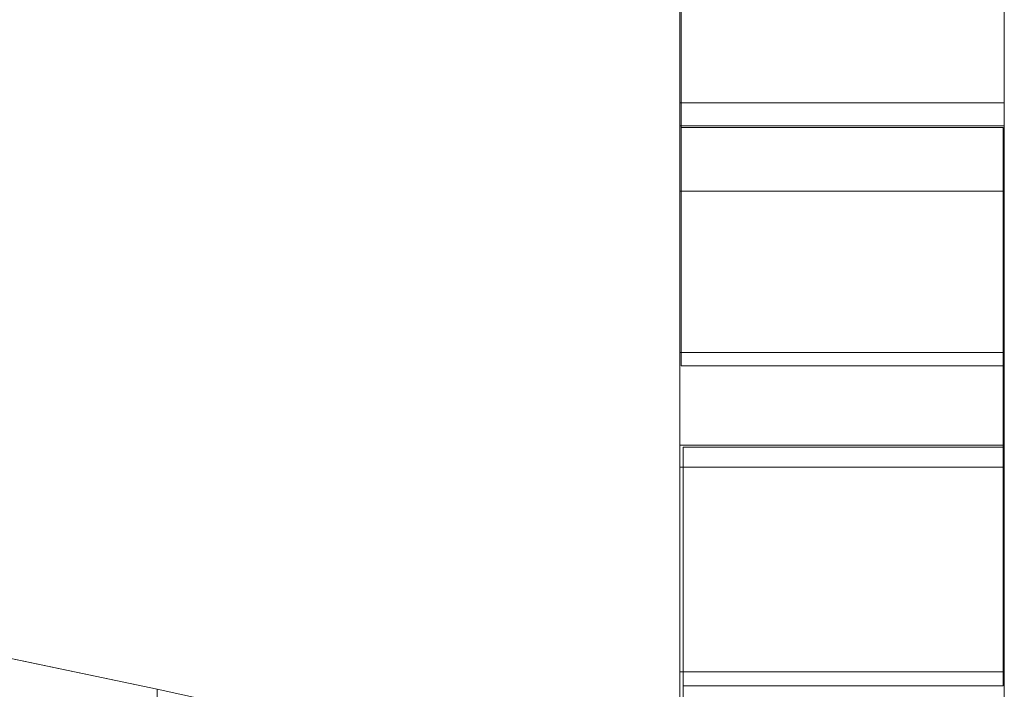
# Model space of a CAD drawing. Header units: millimetres. Extents: x -211 to 218, y -248 to 286.
# Tile 174 of 214: x 189 to 208, y 130 to 142. Entities that reach past the tile are written whole.
import ezdxf

# ---------------------------------------------------------------- set-up
doc = ezdxf.new("R2010")
doc.units = ezdxf.units.MM
doc.header["$LTSCALE"] = 25.4
doc.layers.add('None', color=7, linetype='Continuous', lineweight=9)

msp = doc.modelspace()

# ---------------------------------------------------------------- linework, layer by layer
at = {"layer": 'None', "color": 7, "linetype": 'Continuous', "lineweight": 9}
for points, invisible_edges in [([(192.074, 284.056, -413.215), (189.18, 284.524, -413.653), (107.238, 140.472, -25.177)], 10), ([(107.238, 140.472, -25.177), (109.419, 138.834, -21.355), (192.074, 284.056, -413.215)], 11), ([(194.371, 283.288, -413.016), (192.074, 284.056, -413.215), (109.419, 138.834, -21.355)], 10), ([(109.419, 138.834, -21.355), (109.604, 138.772, -21.339), (194.874, 283.119, -412.972), (194.371, 283.288, -413.016)], 10), ([(109.604, 138.772, -21.339), (112.22, 137.897, -21.111), (194.874, 283.119, -412.972)], 10), ([(196.82, 282.097, -412.941), (194.874, 283.119, -412.972), (112.22, 137.897, -21.111)], 10), ([(112.22, 137.897, -21.111), (114.511, 136.693, -21.074), (197.497, 281.741, -412.93), (196.82, 282.097, -412.941)], 10), ([(114.511, 136.693, -21.074), (114.842, 136.519, -21.069), (197.497, 281.741, -412.93)], 10), ([(199.067, 280.561, -413.036), (197.497, 281.741, -412.93), (114.842, 136.519, -21.069), (116.677, 135.139, -21.193)], 10), ([(116.677, 135.139, -21.193), (117.208, 134.741, -21.229), (199.862, 279.963, -413.09), (199.067, 280.561, -413.036)], 10), ([(201.072, 278.701, -413.302), (199.862, 279.963, -413.09), (117.208, 134.741, -21.229), (118.607, 133.281, -21.475)], 10), ([(118.607, 133.281, -21.475), (119.244, 132.617, -21.586), (201.898, 277.84, -413.447), (201.072, 278.701, -413.302)], 10), ([(202.789, 276.537, -413.742), (201.898, 277.84, -413.447), (119.244, 132.617, -21.586), (120.256, 131.138, -21.921)], 10), ([(120.256, 131.138, -21.921), (120.888, 130.213, -22.131), (203.543, 275.435, -413.991), (202.789, 276.537, -413.742)], 10), ([(204.159, 274.098, -414.357), (203.543, 275.435, -413.991), (120.888, 130.213, -22.131)], 10), ([(120.888, 130.213, -22.131), (121.027, 129.912, -22.213), (204.746, 272.823, -414.705), (204.159, 274.098, -414.357)], 10), ([(204.746, 272.823, -414.705), (121.027, 129.912, -22.213), (121.569, 128.735, -22.535)], 9), ([(121.569, 128.735, -22.535), (122.092, 127.601, -22.845), (204.746, 272.823, -414.705)], 10), ([(205.116, 271.427, -415.145), (204.746, 272.823, -414.705), (122.092, 127.601, -22.845), (122.485, 126.115, -23.313)], 10), ([(205.325, 270.639, -415.393), (205.116, 271.427, -415.145), (122.485, 126.115, -23.313)], 10), ([(122.485, 126.115, -23.313), (122.817, 124.861, -23.707), (205.472, 270.083, -415.568), (205.325, 270.639, -415.393)], 10), ([(205.593, 268.59, -416.096), (205.472, 270.083, -415.568), (122.817, 124.861, -23.707), (122.941, 123.337, -24.246)], 10), ([(122.941, 123.337, -24.246), (123.043, 122.075, -24.692), (205.698, 267.297, -416.553), (205.593, 268.59, -416.096)], 10), ([(205.532, 265.679, -417.187), (205.698, 267.297, -416.553), (123.043, 122.075, -24.692), (122.953, 121.193, -25.038)], 10), ([(205.417, 264.551, -417.63), (205.532, 265.679, -417.187), (122.953, 121.193, -25.038), (122.881, 120.491, -25.313)], 10), ([(205.051, 263.318, -418.164), (205.417, 264.551, -417.63), (122.762, 119.329, -25.769)], 10), ([(122.881, 120.491, -25.313), (122.762, 119.329, -25.769), (205.417, 264.551, -417.63)], 10), ([(122.762, 119.329, -25.769), (122.275, 117.686, -26.481), (204.901, 262.812, -418.383), (205.051, 263.318, -418.164)], 10), ([(122.275, 117.686, -26.481), (121.983, 116.705, -26.906), (204.638, 261.927, -418.766), (204.901, 262.812, -418.383)], 10), ([(203.701, 260.117, -419.635), (204.638, 261.927, -418.766), (121.983, 116.705, -26.906), (121.123, 115.043, -27.703)], 10), ([(121.123, 115.043, -27.703), (120.865, 114.546, -27.942), (203.384, 259.506, -419.928), (203.701, 260.117, -419.635)], 10), ([(201.978, 257.722, -420.886), (203.384, 259.506, -419.928), (120.73, 114.284, -28.067), (119.467, 112.682, -28.928)], 10), ([(120.865, 114.546, -27.942), (120.73, 114.284, -28.067), (203.384, 259.506, -419.928)], 10), ([(201.849, 257.558, -420.974), (201.978, 257.722, -420.886), (119.467, 112.682, -28.928)], 10), ([(119.467, 112.682, -28.928), (119.04, 112.14, -29.218), (201.694, 257.362, -421.079), (201.849, 257.558, -420.974)], 10), ([(199.816, 255.73, -422.08), (201.694, 257.362, -421.079), (119.04, 112.14, -29.218), (117.385, 110.701, -30.101)], 10), ([(117.385, 110.701, -30.101), (116.965, 110.336, -30.324), (199.619, 255.558, -422.185), (199.816, 255.73, -422.08)], 10), ([(197.326, 254.212, -423.168), (199.619, 255.558, -422.185), (116.965, 110.336, -30.324), (115.765, 109.632, -30.839)], 10), ([(114.978, 109.17, -31.176), (114.568, 108.929, -31.352), (197.222, 254.151, -423.212), (197.326, 254.212, -423.168)], 10), ([(115.765, 109.632, -30.839), (114.978, 109.17, -31.176), (197.326, 254.212, -423.168)], 10), ([(195.684, 253.588, -423.745), (197.222, 254.151, -423.212), (114.568, 108.929, -31.352)], 10), ([(114.568, 108.929, -31.352), (112.36, 108.121, -32.117), (194.625, 253.2, -424.112), (195.684, 253.588, -423.745)], 10), ([(191.761, 252.683, -424.908), (194.576, 253.183, -424.129), (111.921, 107.96, -32.269), (109.636, 107.554, -32.901)], 10), ([(112.36, 108.121, -32.117), (111.921, 107.96, -32.269), (194.576, 253.183, -424.129), (194.625, 253.2, -424.112)], 10), ([(189.022, 252.667, -425.492), (191.761, 252.683, -424.908), (109.107, 107.46, -33.048)], 10), ([(109.636, 107.554, -32.901), (109.107, 107.46, -33.048), (191.761, 252.683, -424.908)], 10), ([(201.613, 156.997, 74.281), (201.613, 139.35, 62.832), (201.613, 143.559, 69.793)], 9), ([(201.613, 139.191, 62.568), (201.613, 156.997, 74.281), (201.613, 154.71, 69.196)], 11), ([(201.613, 139.191, 62.568), (201.613, 139.35, 62.832), (201.613, 156.997, 74.281)], 10), ([(207.613, 154.71, 69.196), (207.613, 156.997, 74.281), (207.613, 139.35, 62.832)], 11), ([(207.613, 143.559, 69.793), (207.613, 139.35, 62.832), (207.613, 156.997, 74.281)], 10), ([(201.613, 142.659, 40.917), (201.613, 142.967, 41.081), (201.613, 156.811, 35.302), (201.613, 140.399, 35.432)], 14), ([(201.613, 140.399, 35.432), (201.613, 156.811, 35.302), (201.613, 150.566, 28.034)], 9), ([(201.613, 154.71, 69.196), (201.613, 152.152, 64.102), (201.613, 139.153, 62.519), (201.613, 139.191, 62.568)], 10), ([(207.613, 139.35, 62.832), (207.613, 139.191, 62.568), (207.613, 152.152, 64.102), (207.613, 154.71, 69.196)], 10), ([(201.613, 152.152, 64.102), (201.613, 152.375, 63.99), (201.613, 142.398, 57.517), (201.613, 139.153, 62.519)], 14), ([(207.613, 139.153, 62.519), (207.613, 142.398, 57.517), (207.613, 152.375, 63.99), (207.613, 152.152, 64.102)], 11), ([(207.613, 139.191, 62.568), (207.613, 139.153, 62.519), (207.613, 152.152, 64.102)], 10), ([(201.613, 136.208, 31.568), (201.613, 140.399, 35.432), (201.613, 150.566, 28.034), (201.613, 140.823, 19.253)], 10), ([(207.613, 142.659, 40.917), (207.613, 142.328, 40.81), (207.613, 140.823, 19.253), (207.613, 150.566, 28.034)], 10), ([(191.653, 149.911, 25.115), (191.585, 149.735, 25.306), (201.636, 140.372, 35.461), (201.636, 148.942, 26.165)], 10), ([(174.03, 149.694, 25.351), (201.678, 134.458, 41.875), (191.339, 149.694, 25.35), (191.144, 149.818, 25.216)], 11), ([(201.678, 134.458, 41.875), (174.03, 149.694, 25.351), (188.45, 130.717, 45.933), (191.952, 129.981, 46.731)], 11), ([(201.678, 134.458, 41.875), (201.636, 140.372, 35.461), (191.585, 149.735, 25.306), (191.339, 149.694, 25.35)], 11), ([(187.361, 149.505, 16.704), (191.144, 145.407, 21.148), (174.03, 129.062, 38.876), (174.03, 145.282, 21.284)], 10), ([(201.613, 147.557, 49.566), (201.613, 142.464, 44.671), (201.613, 142.123, 44.743)], 9), ([(201.613, 147.557, 49.566), (201.613, 141.43, 44.707), (201.613, 141.098, 44.6)], 9), ([(201.613, 147.557, 49.566), (201.613, 141.775, 44.756), (201.613, 141.43, 44.707)], 9), ([(201.613, 141.098, 44.6), (201.613, 140.79, 44.436), (201.613, 134.923, 41.37), (201.613, 147.557, 49.566)], 14), ([(201.613, 146.97, 50.471), (201.613, 147.557, 49.566), (201.613, 134.923, 41.37), (201.613, 134.496, 41.833)], 11), ([(201.613, 142.123, 44.743), (201.613, 141.775, 44.756), (201.613, 147.557, 49.566)], 10), ([(207.613, 147.557, 49.566), (207.613, 141.43, 44.707), (207.613, 141.775, 44.756)], 9), ([(207.613, 141.775, 44.756), (207.613, 142.123, 44.743), (207.613, 147.557, 49.566)], 10), ([(207.613, 147.557, 49.566), (207.613, 134.923, 41.37), (207.613, 140.79, 44.436), (207.613, 141.098, 44.6)], 11), ([(207.613, 141.098, 44.6), (207.613, 141.43, 44.707), (207.613, 147.557, 49.566)], 10), ([(207.613, 142.123, 44.743), (207.613, 142.464, 44.671), (207.613, 147.557, 49.566)], 10), ([(207.613, 134.496, 41.833), (207.613, 134.923, 41.37), (207.613, 147.557, 49.566), (207.613, 146.97, 50.471)], 14), ([(201.613, 128.122, 38.243), (201.613, 146.97, 50.471), (201.613, 134.496, 41.833)], 11), ([(201.613, 146.97, 50.471), (201.613, 128.122, 38.243), (201.613, 127.33, 39.465), (201.613, 146.177, 51.693)], 15), ([(207.613, 134.496, 41.833), (207.613, 146.97, 50.471), (207.613, 128.122, 38.243)], 11), ([(207.613, 146.177, 51.693), (207.613, 127.33, 39.465), (207.613, 128.122, 38.243), (207.613, 146.97, 50.471)], 15), ([(201.613, 146.177, 51.693), (201.613, 127.33, 39.465), (201.613, 123.551, 45.289), (201.613, 142.398, 57.517)], 15), ([(207.613, 142.398, 57.517), (207.613, 123.551, 45.289), (207.613, 127.33, 39.465), (207.613, 146.177, 51.693)], 15), ([(201.636, 144.531, 22.098), (201.636, 135.961, 31.394), (191.585, 145.324, 21.238), (191.653, 145.499, 21.048)], 10), ([(174.308, 129.015, 38.928), (174.03, 129.062, 38.876), (191.144, 145.407, 21.148)], 10), ([(180.088, 127.933, 40.1), (174.308, 129.015, 38.928), (191.144, 145.407, 21.148)], 10), ([(191.144, 145.407, 21.148), (191.339, 145.283, 21.283), (184.838, 127.023, 41.087), (180.088, 127.933, 40.1)], 10), ([(201.636, 135.961, 31.394), (188.45, 126.305, 41.866), (184.838, 127.023, 41.087), (191.339, 145.283, 21.283)], 13), ([(191.339, 145.283, 21.283), (191.585, 145.324, 21.238), (201.636, 135.961, 31.394)], 10), ([(207.613, 139.35, 62.832), (207.613, 143.559, 69.793), (201.613, 143.559, 69.793), (201.613, 139.35, 62.832)], 8), ([(201.613, 140.399, 35.432), (201.613, 142.328, 40.81), (201.613, 142.659, 40.917)], 9), ([(201.613, 142.328, 40.81), (207.613, 142.328, 40.81), (207.613, 142.659, 40.917), (201.613, 142.659, 40.917)], 5), ([(201.613, 142.464, 44.671), (207.613, 142.464, 44.671), (207.613, 142.123, 44.743), (201.613, 142.123, 44.743)], 5), ([(201.613, 142.398, 57.517), (201.613, 125.096, 46.736), (201.613, 134.089, 55.852)], 9), ([(201.613, 142.398, 57.517), (201.613, 123.551, 45.289), (201.613, 123.41, 45.507), (201.613, 125.096, 46.736)], 11), ([(201.613, 134.089, 55.852), (201.613, 139.153, 62.519), (201.613, 142.398, 57.517)], 10), ([(207.613, 142.398, 57.517), (207.613, 139.153, 62.519), (207.613, 134.089, 55.852)], 9), ([(207.613, 134.089, 55.852), (207.613, 125.096, 46.736), (207.613, 142.398, 57.517)], 10), ([(207.613, 125.096, 46.736), (207.613, 123.41, 45.507), (207.613, 123.551, 45.289), (207.613, 142.398, 57.517)], 14), ([(201.613, 141.982, 40.761), (201.613, 142.328, 40.81), (201.613, 140.399, 35.432)], 10), ([(201.613, 141.982, 40.761), (207.613, 141.982, 40.761), (207.613, 142.328, 40.81), (201.613, 142.328, 40.81)], 5), ([(207.613, 142.328, 40.81), (207.613, 141.982, 40.761), (207.613, 140.823, 19.253)], 10), ([(201.613, 142.123, 44.743), (207.613, 142.123, 44.743), (207.613, 141.775, 44.756), (201.613, 141.775, 44.756)], 5), ([(201.613, 140.399, 35.432), (201.613, 141.634, 40.773), (201.613, 141.982, 40.761)], 9), ([(201.613, 141.634, 40.773), (207.613, 141.634, 40.773), (207.613, 141.982, 40.761), (201.613, 141.982, 40.761)], 5), ([(207.613, 140.399, 35.432), (207.613, 141.982, 40.761), (207.613, 141.634, 40.773)], 9), ([(207.613, 140.823, 19.253), (207.613, 141.982, 40.761), (207.613, 140.399, 35.432)], 11), ([(201.613, 141.775, 44.756), (207.613, 141.775, 44.756), (207.613, 141.43, 44.707), (201.613, 141.43, 44.707)], 5), ([(201.613, 141.293, 40.846), (201.613, 141.634, 40.773), (201.613, 140.399, 35.432)], 10), ([(201.613, 141.293, 40.846), (207.613, 141.293, 40.846), (207.613, 141.634, 40.773), (201.613, 141.634, 40.773)], 5), ([(207.613, 140.399, 35.432), (207.613, 141.634, 40.773), (207.613, 141.293, 40.846)], 9), ([(201.613, 141.43, 44.707), (207.613, 141.43, 44.707), (207.613, 141.098, 44.6), (201.613, 141.098, 44.6)], 5), ([(201.613, 140.399, 35.432), (201.613, 140.97, 40.977), (201.613, 141.293, 40.846)], 9), ([(201.613, 140.97, 40.977), (207.613, 140.97, 40.977), (207.613, 141.293, 40.846), (201.613, 141.293, 40.846)], 5), ([(207.613, 141.293, 40.846), (207.613, 140.97, 40.977), (207.613, 140.399, 35.432)], 10), ([(201.613, 141.098, 44.6), (207.613, 141.098, 44.6), (207.613, 140.79, 44.436), (201.613, 140.79, 44.436)], 5), ([(201.613, 140.674, 41.162), (201.613, 140.97, 40.977), (201.613, 140.399, 35.432)], 10), ([(201.613, 140.674, 41.162), (207.613, 140.674, 41.162), (207.613, 140.97, 40.977), (201.613, 140.97, 40.977)], 5), ([(207.613, 140.399, 35.432), (207.613, 140.97, 40.977), (207.613, 140.674, 41.162)], 9), ([(201.613, 140.823, 19.253), (201.613, 140.559, 19.074), (201.613, 136.208, 31.568)], 10), ([(201.613, 140.559, 19.074), (201.613, 140.823, 19.253), (207.613, 140.823, 19.253), (207.613, 140.559, 19.074)], 8), ([(201.613, 134.923, 41.37), (201.613, 140.79, 44.436), (201.613, 140.515, 44.222)], 9), ([(201.613, 140.79, 44.436), (207.613, 140.79, 44.436), (207.613, 140.515, 44.222), (201.613, 140.515, 44.222)], 5), ([(207.613, 140.399, 35.432), (207.613, 136.208, 31.568), (207.613, 140.559, 19.074), (207.613, 140.823, 19.253)], 10), ([(207.613, 140.515, 44.222), (207.613, 140.79, 44.436), (207.613, 134.923, 41.37)], 10), ([(201.613, 140.399, 35.432), (201.613, 134.923, 41.37), (201.613, 140.415, 41.395), (201.613, 140.674, 41.162)], 10), ([(201.613, 140.415, 41.395), (207.613, 140.415, 41.395), (207.613, 140.674, 41.162), (201.613, 140.674, 41.162)], 5), ([(201.613, 140.559, 19.074), (201.613, 130.664, 30.742), (201.613, 130.615, 31.087)], 9), ([(201.613, 140.559, 19.074), (201.613, 130.579, 30.052), (201.613, 130.651, 30.393)], 9), ([(201.613, 140.559, 19.074), (201.613, 130.263, 29.433), (201.613, 130.448, 29.729)], 9), ([(201.613, 128.709, 37.339), (201.613, 140.559, 19.074), (201.613, 130.508, 31.418), (201.613, 130.344, 31.726)], 11), ([(201.613, 130.651, 30.393), (201.613, 130.664, 30.742), (201.613, 140.559, 19.074)], 10), ([(201.613, 140.559, 19.074), (201.613, 130.03, 29.174), (201.613, 130.263, 29.433)], 9), ([(201.613, 130.448, 29.729), (201.613, 130.579, 30.052), (201.613, 140.559, 19.074)], 10), ([(201.613, 140.559, 19.074), (201.613, 129.821, 11.815), (201.613, 129.447, 28.796), (201.613, 129.755, 28.96)], 10), ([(201.613, 130.615, 31.087), (201.613, 130.508, 31.418), (201.613, 140.559, 19.074)], 10), ([(201.613, 129.755, 28.96), (201.613, 130.03, 29.174), (201.613, 140.559, 19.074)], 10), ([(201.613, 140.559, 19.074), (201.613, 128.709, 37.339), (201.613, 130.306, 37.97), (201.613, 136.208, 31.568)], 11), ([(207.613, 140.559, 19.074), (207.613, 129.821, 11.815), (201.613, 129.821, 11.815), (201.613, 140.559, 19.074)], 8), ([(207.613, 140.674, 41.162), (207.613, 140.415, 41.395), (207.613, 134.923, 41.37), (207.613, 140.399, 35.432)], 10), ([(207.613, 140.559, 19.074), (207.613, 130.579, 30.052), (207.613, 130.448, 29.729)], 9), ([(207.613, 140.559, 19.074), (207.613, 130.664, 30.742), (207.613, 130.651, 30.393)], 9), ([(207.613, 140.559, 19.074), (207.613, 130.508, 31.418), (207.613, 130.615, 31.087)], 9), ([(207.613, 130.448, 29.729), (207.613, 130.263, 29.433), (207.613, 140.559, 19.074)], 10), ([(207.613, 130.615, 31.087), (207.613, 130.664, 30.742), (207.613, 140.559, 19.074)], 10), ([(207.613, 130.651, 30.393), (207.613, 130.579, 30.052), (207.613, 140.559, 19.074)], 10), ([(207.613, 130.344, 31.726), (207.613, 130.508, 31.418), (207.613, 140.559, 19.074), (207.613, 128.709, 37.339)], 14), ([(207.613, 140.559, 19.074), (207.613, 130.03, 29.174), (207.613, 129.755, 28.96)], 9), ([(207.613, 129.755, 28.96), (207.613, 129.447, 28.796), (207.613, 129.821, 11.815), (207.613, 140.559, 19.074)], 10), ([(207.613, 130.263, 29.433), (207.613, 130.03, 29.174), (207.613, 140.559, 19.074)], 10), ([(207.613, 136.208, 31.568), (207.613, 130.306, 37.97), (207.613, 128.709, 37.339), (207.613, 140.559, 19.074)], 14), ([(201.613, 140.515, 44.222), (201.613, 140.282, 43.963), (201.613, 134.923, 41.37)], 10), ([(201.613, 140.515, 44.222), (207.613, 140.515, 44.222), (207.613, 140.282, 43.963), (201.613, 140.282, 43.963)], 5), ([(201.613, 140.201, 41.67), (201.613, 140.415, 41.395), (201.613, 134.923, 41.37)], 10), ([(201.613, 140.201, 41.67), (207.613, 140.201, 41.67), (207.613, 140.415, 41.395), (201.613, 140.415, 41.395)], 5), ([(201.613, 134.923, 41.37), (201.613, 140.399, 35.432), (207.613, 140.399, 35.432), (207.613, 134.923, 41.37)], 8), ([(201.678, 134.458, 41.875), (207.595, 134.458, 41.875), (207.595, 140.372, 35.461), (201.636, 140.372, 35.461)], 8), ([(207.613, 134.923, 41.37), (207.613, 140.282, 43.963), (207.613, 140.515, 44.222)], 9), ([(207.613, 134.923, 41.37), (207.613, 140.415, 41.395), (207.613, 140.201, 41.67)], 9), ([(201.613, 140.282, 43.963), (201.613, 140.097, 43.667), (201.613, 134.923, 41.37)], 10), ([(201.613, 140.282, 43.963), (207.613, 140.282, 43.963), (207.613, 140.097, 43.667), (201.613, 140.097, 43.667)], 5), ([(201.613, 134.923, 41.37), (201.613, 140.037, 41.978), (201.613, 140.201, 41.67)], 9), ([(201.613, 140.037, 41.978), (207.613, 140.037, 41.978), (207.613, 140.201, 41.67), (201.613, 140.201, 41.67)], 5), ([(207.613, 134.923, 41.37), (207.613, 140.097, 43.667), (207.613, 140.282, 43.963)], 9), ([(207.613, 140.201, 41.67), (207.613, 140.037, 41.978), (207.613, 134.923, 41.37)], 10), ([(201.613, 134.923, 41.37), (201.613, 140.097, 43.667), (201.613, 139.966, 43.344)], 9), ([(201.613, 140.097, 43.667), (207.613, 140.097, 43.667), (207.613, 139.966, 43.344), (201.613, 139.966, 43.344)], 5), ([(201.613, 139.93, 42.309), (201.613, 140.037, 41.978), (201.613, 134.923, 41.37)], 10), ([(201.613, 139.93, 42.309), (207.613, 139.93, 42.309), (207.613, 140.037, 41.978), (201.613, 140.037, 41.978)], 5), ([(207.613, 139.966, 43.344), (207.613, 140.097, 43.667), (207.613, 134.923, 41.37)], 10), ([(207.613, 134.923, 41.37), (207.613, 140.037, 41.978), (207.613, 139.93, 42.309)], 9), ([(201.613, 139.966, 43.344), (201.613, 139.894, 43.003), (201.613, 134.923, 41.37)], 10), ([(201.613, 139.966, 43.344), (207.613, 139.966, 43.344), (207.613, 139.894, 43.003), (201.613, 139.894, 43.003)], 5), ([(201.613, 134.923, 41.37), (201.613, 139.881, 42.655), (201.613, 139.93, 42.309)], 9), ([(201.613, 139.881, 42.655), (207.613, 139.881, 42.655), (207.613, 139.93, 42.309), (201.613, 139.93, 42.309)], 5), ([(201.613, 139.894, 43.003), (201.613, 139.881, 42.655), (201.613, 134.923, 41.37)], 10), ([(201.613, 139.894, 43.003), (207.613, 139.894, 43.003), (207.613, 139.881, 42.655), (201.613, 139.881, 42.655)], 5), ([(207.613, 134.923, 41.37), (207.613, 139.894, 43.003), (207.613, 139.966, 43.344)], 9), ([(207.613, 139.93, 42.309), (207.613, 139.881, 42.655), (207.613, 134.923, 41.37)], 10), ([(207.613, 134.923, 41.37), (207.613, 139.881, 42.655), (207.613, 139.894, 43.003)], 9), ([(201.613, 139.35, 62.832), (201.613, 139.191, 62.568), (207.613, 139.191, 62.568), (207.613, 139.35, 62.832)], 8), ([(207.613, 139.153, 62.519), (207.613, 139.191, 62.568), (201.613, 139.191, 62.568), (201.613, 139.153, 62.519)], 8), ([(201.613, 139.153, 62.519), (201.613, 134.089, 55.852), (207.613, 134.089, 55.852), (207.613, 139.153, 62.519)], 8), ([(191.952, 125.569, 42.664), (188.45, 126.305, 41.866), (201.636, 135.961, 31.394)], 10), ([(196.36, 124.609, 43.706), (191.952, 125.569, 42.664), (201.636, 135.961, 31.394)], 10), ([(201.636, 135.961, 31.394), (201.678, 130.047, 37.808), (201.678, 123.425, 44.99), (196.36, 124.609, 43.706)], 9), ([(201.636, 135.961, 31.394), (207.595, 135.961, 31.394), (207.595, 130.047, 37.808), (201.678, 130.047, 37.808)], 8), ([(207.613, 134.923, 41.37), (207.613, 134.496, 41.833), (201.613, 134.496, 41.833), (201.613, 134.923, 41.37)], 8), ([(201.678, 134.458, 41.875), (191.952, 129.981, 46.731), (196.36, 129.02, 47.773)], 9), ([(196.36, 129.02, 47.773), (201.678, 127.836, 49.058), (201.678, 134.458, 41.875)], 8), ([(201.613, 134.496, 41.833), (201.613, 131.787, 39.336), (201.613, 128.709, 37.339), (201.613, 128.122, 38.243)], 14), ([(201.613, 131.787, 39.336), (201.613, 134.496, 41.833), (207.613, 134.496, 41.833), (207.613, 131.787, 39.336)], 8), ([(207.613, 128.122, 38.243), (207.613, 128.709, 37.339), (207.613, 131.787, 39.336), (207.613, 134.496, 41.833)], 11), ([(201.613, 128.709, 37.339), (201.613, 131.787, 39.336), (201.613, 130.306, 37.97)], 9), ([(207.613, 131.787, 39.336), (207.613, 130.306, 37.97), (201.613, 130.306, 37.97), (201.613, 131.787, 39.336)], 8), ([(207.613, 130.306, 37.97), (207.613, 131.787, 39.336), (207.613, 128.709, 37.339)], 10), ([(201.613, 130.664, 30.742), (207.613, 130.664, 30.742), (207.613, 130.615, 31.087), (201.613, 130.615, 31.087)], 5), ([(201.613, 130.651, 30.393), (207.613, 130.651, 30.393), (207.613, 130.664, 30.742), (201.613, 130.664, 30.742)], 5), ([(201.613, 130.579, 30.052), (207.613, 130.579, 30.052), (207.613, 130.651, 30.393), (201.613, 130.651, 30.393)], 5), ([(201.613, 130.615, 31.087), (207.613, 130.615, 31.087), (207.613, 130.508, 31.418), (201.613, 130.508, 31.418)], 5), ([(201.613, 130.448, 29.729), (207.613, 130.448, 29.729), (207.613, 130.579, 30.052), (201.613, 130.579, 30.052)], 5), ([(201.613, 130.508, 31.418), (207.613, 130.508, 31.418), (207.613, 130.344, 31.726), (201.613, 130.344, 31.726)], 5), ([(201.613, 130.263, 29.433), (207.613, 130.263, 29.433), (207.613, 130.448, 29.729), (201.613, 130.448, 29.729)], 5), ([(201.613, 128.709, 37.339), (201.613, 130.344, 31.726), (201.613, 130.13, 32.001)], 9), ([(201.613, 130.344, 31.726), (207.613, 130.344, 31.726), (207.613, 130.13, 32.001), (201.613, 130.13, 32.001)], 5), ([(201.613, 130.03, 29.174), (207.613, 130.03, 29.174), (207.613, 130.263, 29.433), (201.613, 130.263, 29.433)], 5), ([(207.613, 130.13, 32.001), (207.613, 130.344, 31.726), (207.613, 128.709, 37.339)], 10), ([(201.613, 130.13, 32.001), (201.613, 129.871, 32.234), (201.613, 128.709, 37.339)], 10), ([(201.613, 130.13, 32.001), (207.613, 130.13, 32.001), (207.613, 129.871, 32.234), (201.613, 129.871, 32.234)], 5), ([(201.613, 129.755, 28.96), (207.613, 129.755, 28.96), (207.613, 130.03, 29.174), (201.613, 130.03, 29.174)], 5), ([(207.613, 128.709, 37.339), (207.613, 129.871, 32.234), (207.613, 130.13, 32.001)], 9)]:
    msp.add_3dface(points, dxfattribs=dict(at, invisible_edges=invisible_edges))
for points in [[(207.613, 140.823, 19.253), (201.613, 140.823, 19.253), (201.613, 150.566, 28.034), (207.613, 150.566, 28.034)], [(201.636, 140.372, 35.461), (201.636, 135.961, 31.394), (201.636, 144.531, 22.098), (201.636, 148.942, 26.165)], [(207.613, 140.399, 35.432), (201.613, 140.399, 35.432), (201.613, 136.208, 31.568), (207.613, 136.208, 31.568)], [(207.595, 140.372, 35.461), (207.595, 135.961, 31.394), (201.636, 135.961, 31.394), (201.636, 140.372, 35.461)], [(207.595, 134.458, 41.875), (207.595, 130.047, 37.808), (207.595, 135.961, 31.394), (207.595, 140.372, 35.461)], [(207.613, 136.208, 31.568), (201.613, 136.208, 31.568), (201.613, 130.306, 37.97), (207.613, 130.306, 37.97)], [(201.678, 127.836, 49.058), (201.678, 123.425, 44.99), (201.678, 130.047, 37.808), (201.678, 134.458, 41.875)], [(201.678, 134.458, 41.875), (201.678, 130.047, 37.808), (207.595, 130.047, 37.808), (207.595, 134.458, 41.875)], [(207.613, 134.089, 55.852), (201.613, 134.089, 55.852), (201.613, 125.096, 46.736), (207.613, 125.096, 46.736)], [(188.45, 130.717, 45.933), (188.45, 126.305, 41.866), (191.952, 125.569, 42.664), (191.952, 129.981, 46.731)]]:
    msp.add_3dface(points, dxfattribs=at)

doc.saveas('drawing.dxf')
